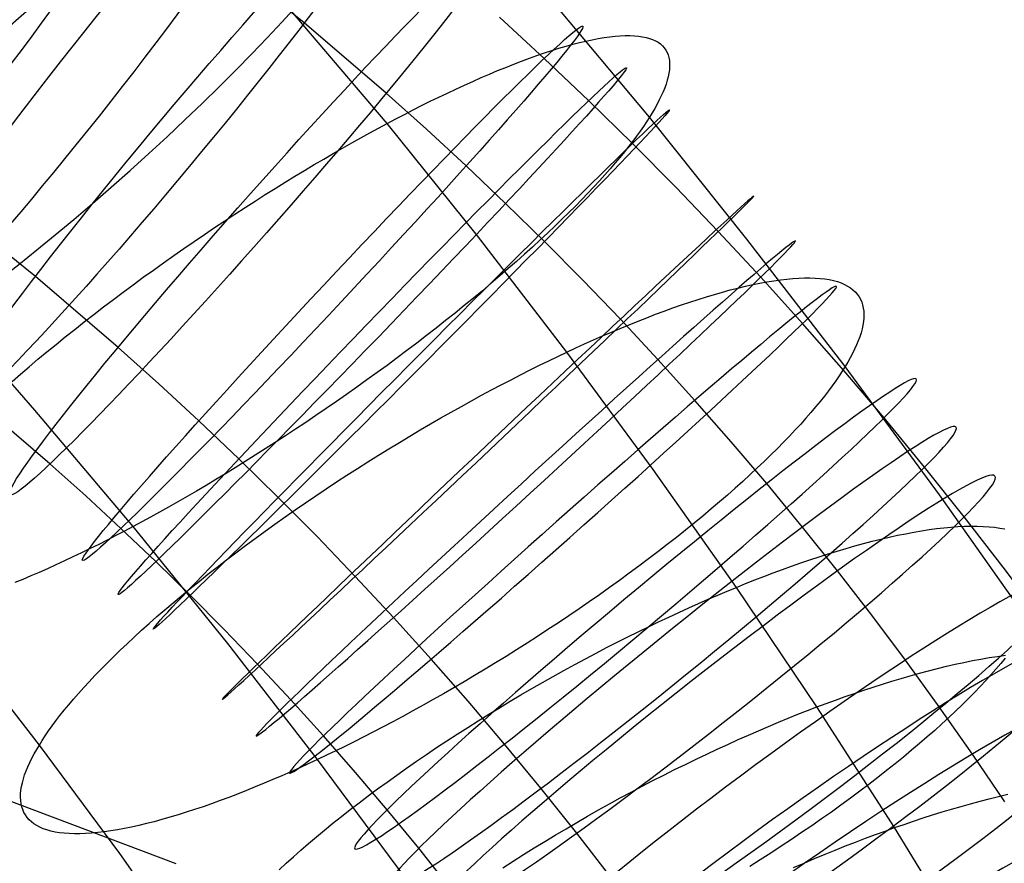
# Model space of a CAD drawing. Extents: x -1634 to -184, y -278 to 263.
# Tile 159 of 242: x -1199 to -1172, y 174 to 197. Entities that reach past the tile are written whole.
import ezdxf

# ---------------------------------------------------------------- set-up
doc = ezdxf.new("R2010")
doc.units = 0
doc.layers.add('PREDEFINITO', color=7, linetype='CONTINUOUS')

msp = doc.modelspace()

# ---------------------------------------------------------------- linework, layer by layer
at = {"layer": 'PREDEFINITO'}
for p, q in [((-1189.189, 194.465, 709.126), (-1194.733, 200.98, 710.984)), ((-1191.454, 197.213, 677.533), (-1193.749, 199.069, 677.3)), ((-1182.022, 194.635, 726.727), (-1184.709, 197.854, 727.659)), ((-1189.213, 195.291, 677.714), (-1191.454, 197.213, 677.533)), ((-1184.898, 196.241, 691.509), (-1186.118, 197.367, 691.446)), ((-1184.116, 196.627, 713.956), (-1183.934, 196.674, 714.244)), ((-1183.934, 196.674, 714.244), (-1183.758, 196.716, 714.536)), ((-1183.758, 196.716, 714.536), (-1183.586, 196.753, 714.834)), ((-1183.586, 196.753, 714.834), (-1183.421, 196.785, 715.136)), ((-1183.421, 196.785, 715.136), (-1183.261, 196.811, 715.442)), ((-1183.261, 196.811, 715.442), (-1183.107, 196.833, 715.753)), ((-1183.107, 196.833, 715.753), (-1182.96, 196.849, 716.067)), ((-1182.96, 196.849, 716.067), (-1182.819, 196.86, 716.385)), ((-1182.819, 196.86, 716.385), (-1182.684, 196.866, 716.706)), ((-1182.684, 196.866, 716.706), (-1182.556, 196.867, 717.029)), ((-1182.556, 196.867, 717.029), (-1182.435, 196.862, 717.355)), ((-1182.435, 196.862, 717.355), (-1182.321, 196.852, 717.683)), ((-1182.321, 196.852, 717.683), (-1182.214, 196.836, 718.013)), ((-1182.214, 196.836, 718.013), (-1182.114, 196.816, 718.345)), ((-1182.114, 196.816, 718.345), (-1182.021, 196.79, 718.677)), ((-1182.021, 196.79, 718.677), (-1181.936, 196.759, 719.01)), ((-1181.936, 196.759, 719.01), (-1181.857, 196.723, 719.344)), ((-1181.857, 196.723, 719.344), (-1181.786, 196.682, 719.678)), ((-1181.786, 196.682, 719.678), (-1181.723, 196.636, 720.012)), ((-1185.097, 196.321, 712.603), (-1184.892, 196.391, 712.862)), ((-1184.892, 196.391, 712.862), (-1184.692, 196.457, 713.127)), ((-1184.692, 196.457, 713.127), (-1184.495, 196.518, 713.397)), ((-1184.495, 196.518, 713.397), (-1184.303, 196.575, 713.674)), ((-1184.303, 196.575, 713.674), (-1184.116, 196.627, 713.956)), ((-1181.723, 196.636, 720.012), (-1181.666, 196.586, 720.345)), ((-1181.666, 196.586, 720.345), (-1181.617, 196.53, 720.677)), ((-1181.617, 196.53, 720.677), (-1181.575, 196.47, 721.008)), ((-1181.575, 196.47, 721.008), (-1181.54, 196.406, 721.338)), ((-1181.54, 196.406, 721.338), (-1181.513, 196.337, 721.666)), ((-1185.733, 196.085, 711.866), (-1185.518, 196.168, 712.105)), ((-1185.518, 196.168, 712.105), (-1185.305, 196.246, 712.351)), ((-1185.305, 196.246, 712.351), (-1185.097, 196.321, 712.603)), ((-1183.684, 195.087, 691.556), (-1184.898, 196.241, 691.509)), ((-1181.513, 196.337, 721.666), (-1181.492, 196.264, 721.992)), ((-1181.492, 196.264, 721.992), (-1181.478, 196.186, 722.315)), ((-1181.478, 196.186, 722.315), (-1181.472, 196.105, 722.636)), ((-1186.396, 195.814, 711.19), (-1186.173, 195.908, 711.408)), ((-1186.173, 195.908, 711.408), (-1185.951, 195.998, 711.634)), ((-1185.951, 195.998, 711.634), (-1185.733, 196.085, 711.866)), ((-1181.478, 195.931, 723.269), (-1181.491, 195.839, 723.58)), ((-1181.472, 196.02, 722.954), (-1181.478, 195.931, 723.269)), ((-1181.472, 196.105, 722.636), (-1181.472, 196.02, 722.954)), ((-1187.08, 195.512, 710.577), (-1186.851, 195.616, 710.774)), ((-1186.851, 195.616, 710.774), (-1186.623, 195.717, 710.978)), ((-1186.623, 195.717, 710.978), (-1186.396, 195.814, 711.19)), ((-1181.537, 195.645, 724.192), (-1181.569, 195.543, 724.492)), ((-1181.511, 195.743, 723.888), (-1181.537, 195.645, 724.192)), ((-1181.491, 195.839, 723.58), (-1181.511, 195.743, 723.888)), ((-1187.544, 195.296, 710.204), (-1187.312, 195.406, 710.387)), ((-1187.312, 195.406, 710.387), (-1187.08, 195.512, 710.577)), ((-1181.65, 195.33, 725.079), (-1181.699, 195.22, 725.366)), ((-1181.606, 195.438, 724.787), (-1181.65, 195.33, 725.079)), ((-1181.569, 195.543, 724.492), (-1181.606, 195.438, 724.787)), ((-1188.114, 194.307, 677.784), (-1189.213, 195.291, 677.714)), ((-1188.248, 194.953, 709.699), (-1188.013, 195.07, 709.86)), ((-1188.013, 195.07, 709.86), (-1187.778, 195.184, 710.029)), ((-1187.778, 195.184, 710.029), (-1187.544, 195.296, 710.204)), ((-1182.487, 193.914, 691.586), (-1183.684, 195.087, 691.556)), ((-1181.754, 195.107, 725.648), (-1181.813, 194.992, 725.925)), ((-1181.699, 195.22, 725.366), (-1181.754, 195.107, 725.648)), ((-1188.719, 194.712, 709.398), (-1188.483, 194.833, 709.545)), ((-1188.483, 194.833, 709.545), (-1188.248, 194.953, 709.699)), ((-1181.878, 194.875, 726.198), (-1181.948, 194.756, 726.465)), ((-1181.813, 194.992, 725.925), (-1181.878, 194.875, 726.198)), ((-1189.189, 194.465, 709.126), (-1188.954, 194.589, 709.259)), ((-1188.954, 194.589, 709.259), (-1188.719, 194.712, 709.398)), ((-1182.102, 194.512, 726.986), (-1182.188, 194.384, 727.245)), ((-1182.022, 194.635, 726.727), (-1182.102, 194.512, 726.986)), ((-1181.948, 194.756, 726.465), (-1182.022, 194.635, 726.727)), ((-1179.36, 191.308, 725.721), (-1182.022, 194.635, 726.727)), ((-1189.667, 194.206, 708.876), (-1189.426, 194.337, 708.999)), ((-1189.426, 194.337, 708.999), (-1189.189, 194.465, 709.126)), ((-1186.725, 191.392, 708.196), (-1189.189, 194.465, 709.126)), ((-1187.029, 193.306, 677.84), (-1188.114, 194.307, 677.784)), ((-1182.279, 194.253, 727.503), (-1182.377, 194.118, 727.759)), ((-1182.188, 194.384, 727.245), (-1182.279, 194.253, 727.503)), ((-1190.159, 193.932, 708.647), (-1189.911, 194.071, 708.759)), ((-1189.911, 194.071, 708.759), (-1189.667, 194.206, 708.876)), ((-1182.481, 193.979, 728.014), (-1182.592, 193.836, 728.267)), ((-1182.377, 194.118, 727.759), (-1182.481, 193.979, 728.014)), ((-1190.665, 193.644, 708.44), (-1190.41, 193.79, 708.541)), ((-1190.41, 193.79, 708.541), (-1190.159, 193.932, 708.647)), ((-1182.592, 193.836, 728.267), (-1182.708, 193.689, 728.518)), ((-1181.307, 192.723, 691.6), (-1182.487, 193.914, 691.586)), ((-1191.183, 193.34, 708.257), (-1190.922, 193.494, 708.345)), ((-1190.922, 193.494, 708.345), (-1190.665, 193.644, 708.44)), ((-1182.831, 193.539, 728.767), (-1182.961, 193.385, 729.013)), ((-1182.708, 193.689, 728.518), (-1182.831, 193.539, 728.767)), ((-1191.712, 193.022, 708.099), (-1191.446, 193.183, 708.175)), ((-1191.446, 193.183, 708.175), (-1191.183, 193.34, 708.257)), ((-1185.952, 192.281, 677.881), (-1187.029, 193.306, 677.84)), ((-1183.097, 193.227, 729.257), (-1183.239, 193.066, 729.497)), ((-1182.961, 193.385, 729.013), (-1183.097, 193.227, 729.257)), ((-1191.98, 192.858, 708.03), (-1191.712, 193.022, 708.099)), ((-1183.388, 192.901, 729.734), (-1183.543, 192.733, 729.967)), ((-1183.239, 193.066, 729.497), (-1183.388, 192.901, 729.734)), ((-1192.522, 192.52, 707.914), (-1192.25, 192.69, 707.969)), ((-1192.25, 192.69, 707.969), (-1191.98, 192.858, 708.03)), ((-1183.543, 192.733, 729.967), (-1183.704, 192.562, 730.196)), ((-1180.143, 191.512, 691.596), (-1181.307, 192.723, 691.6)), ((-1192.796, 192.346, 707.867), (-1192.522, 192.52, 707.914)), ((-1183.872, 192.388, 730.421), (-1184.047, 192.21, 730.641)), ((-1183.704, 192.562, 730.196), (-1183.872, 192.388, 730.421)), ((-1198.801, 190.284, 694.797), (-1201.109, 192.151, 694.562)), ((-1193.348, 191.989, 707.796), (-1193.072, 192.169, 707.828)), ((-1193.072, 192.169, 707.828), (-1192.796, 192.346, 707.867)), ((-1184.891, 191.242, 677.908), (-1185.952, 192.281, 677.881)), ((-1184.047, 192.21, 730.641), (-1184.227, 192.03, 730.856)), ((-1193.626, 191.806, 707.772), (-1193.348, 191.989, 707.796)), ((-1184.413, 191.847, 731.066), (-1184.606, 191.661, 731.27)), ((-1184.227, 192.03, 730.856), (-1184.413, 191.847, 731.066)), ((-1194.183, 191.433, 707.749), (-1193.904, 191.621, 707.757)), ((-1193.904, 191.621, 707.757), (-1193.626, 191.806, 707.772)), ((-1184.606, 191.661, 731.27), (-1184.804, 191.473, 731.469)), ((-1194.462, 191.243, 707.75), (-1194.183, 191.433, 707.749)), ((-1184.281, 188.217, 707.185), (-1186.725, 191.392, 708.196)), ((-1185.009, 191.282, 731.662), (-1185.219, 191.089, 731.848)), ((-1184.804, 191.473, 731.469), (-1185.009, 191.282, 731.662)), ((-1178.981, 190.265, 691.575), (-1180.143, 191.512, 691.596)), ((-1176.679, 187.821, 724.63), (-1179.36, 191.308, 725.721)), ((-1195.02, 190.856, 707.777), (-1194.742, 191.05, 707.759)), ((-1194.742, 191.05, 707.759), (-1194.462, 191.243, 707.75)), ((-1185.219, 191.089, 731.848), (-1185.434, 190.894, 732.029)), ((-1183.846, 190.187, 677.92), (-1184.891, 191.242, 677.908)), ((-1195.298, 190.659, 707.803), (-1195.02, 190.856, 707.777)), ((-1185.434, 190.894, 732.029), (-1185.655, 190.697, 732.202)), ((-1195.576, 190.461, 707.838), (-1195.298, 190.659, 707.803)), ((-1185.881, 190.499, 732.368), (-1186.112, 190.299, 732.527)), ((-1185.655, 190.697, 732.202), (-1185.881, 190.499, 732.368)), ((-1196.541, 188.346, 694.979), (-1198.801, 190.284, 694.797)), ((-1196.126, 190.061, 707.934), (-1195.852, 190.262, 707.881)), ((-1195.852, 190.262, 707.881), (-1195.576, 190.461, 707.838)), ((-1186.112, 190.299, 732.527), (-1186.348, 190.098, 732.679)), ((-1177.838, 189.001, 691.536), (-1178.981, 190.265, 691.575)), ((-1178.447, 190.194, 712.795), (-1178.273, 190.215, 713.094)), ((-1178.273, 190.215, 713.094), (-1178.105, 190.23, 713.397)), ((-1178.105, 190.23, 713.397), (-1177.943, 190.241, 713.705)), ((-1177.943, 190.241, 713.705), (-1177.787, 190.246, 714.016)), ((-1177.787, 190.246, 714.016), (-1177.638, 190.247, 714.331)), ((-1177.638, 190.247, 714.331), (-1177.495, 190.242, 714.648)), ((-1177.495, 190.242, 714.648), (-1177.359, 190.232, 714.969)), ((-1177.359, 190.232, 714.969), (-1177.23, 190.217, 715.292)), ((-1177.23, 190.217, 715.292), (-1177.109, 190.198, 715.618)), ((-1177.109, 190.198, 715.618), (-1176.994, 190.173, 715.945)), ((-1196.399, 189.859, 707.994), (-1196.126, 190.061, 707.934)), ((-1186.348, 190.098, 732.679), (-1186.588, 189.896, 732.823)), ((-1182.817, 189.117, 677.917), (-1183.846, 190.187, 677.92)), ((-1179.816, 189.916, 710.848), (-1179.606, 189.969, 711.109)), ((-1179.606, 189.969, 711.109), (-1179.4, 190.019, 711.376)), ((-1179.4, 190.019, 711.376), (-1179.2, 190.063, 711.649)), ((-1179.2, 190.063, 711.649), (-1179.004, 190.103, 711.928)), ((-1179.004, 190.103, 711.928), (-1178.813, 190.138, 712.212)), ((-1178.813, 190.138, 712.212), (-1178.627, 190.169, 712.501)), ((-1178.627, 190.169, 712.501), (-1178.447, 190.194, 712.795)), ((-1176.994, 190.173, 715.945), (-1176.887, 190.143, 716.274)), ((-1176.887, 190.143, 716.274), (-1176.787, 190.108, 716.605)), ((-1176.787, 190.108, 716.605), (-1176.695, 190.068, 716.936)), ((-1176.695, 190.068, 716.936), (-1176.61, 190.024, 717.267)), ((-1176.61, 190.024, 717.267), (-1176.532, 189.974, 717.599)), ((-1176.532, 189.974, 717.599), (-1176.462, 189.921, 717.931)), ((-1196.67, 189.656, 708.064), (-1196.399, 189.859, 707.994)), ((-1186.833, 189.693, 732.959), (-1187.082, 189.489, 733.088)), ((-1186.588, 189.896, 732.823), (-1186.833, 189.693, 732.959)), ((-1180.693, 189.659, 709.868), (-1180.468, 189.729, 710.103)), ((-1180.468, 189.729, 710.103), (-1180.247, 189.795, 710.345)), ((-1180.247, 189.795, 710.345), (-1180.029, 189.858, 710.593)), ((-1180.029, 189.858, 710.593), (-1179.816, 189.916, 710.848)), ((-1176.462, 189.921, 717.931), (-1176.4, 189.862, 718.262)), ((-1176.4, 189.862, 718.262), (-1176.344, 189.8, 718.593)), ((-1176.344, 189.8, 718.593), (-1176.297, 189.732, 718.922)), ((-1176.297, 189.732, 718.922), (-1176.257, 189.661, 719.25)), ((-1176.257, 189.661, 719.25), (-1176.224, 189.586, 719.577)), ((-1197.204, 189.248, 708.229), (-1196.938, 189.452, 708.142)), ((-1196.938, 189.452, 708.142), (-1196.67, 189.656, 708.064)), ((-1187.082, 189.489, 733.088), (-1187.335, 189.284, 733.208)), ((-1181.619, 189.339, 708.995), (-1181.384, 189.425, 709.203)), ((-1181.384, 189.425, 709.203), (-1181.151, 189.506, 709.417)), ((-1181.151, 189.506, 709.417), (-1180.92, 189.584, 709.639)), ((-1180.92, 189.584, 709.639), (-1180.693, 189.659, 709.868)), ((-1176.224, 189.586, 719.577), (-1176.198, 189.507, 719.901)), ((-1176.198, 189.507, 719.901), (-1176.18, 189.423, 720.224)), ((-1176.18, 189.423, 720.224), (-1176.168, 189.337, 720.543)), ((-1197.467, 189.043, 708.324), (-1197.204, 189.248, 708.229)), ((-1187.335, 189.284, 733.208), (-1187.592, 189.08, 733.32)), ((-1182.335, 189.065, 708.416), (-1182.095, 189.159, 708.602)), ((-1182.095, 189.159, 708.602), (-1181.856, 189.251, 708.795)), ((-1181.856, 189.251, 708.795), (-1181.619, 189.339, 708.995)), ((-1176.167, 189.153, 721.174), (-1176.176, 189.056, 721.485)), ((-1176.168, 189.337, 720.543), (-1176.164, 189.246, 720.86)), ((-1176.164, 189.246, 720.86), (-1176.167, 189.153, 721.174)), ((-1197.727, 188.838, 708.428), (-1197.467, 189.043, 708.324)), ((-1187.851, 188.875, 733.424), (-1188.114, 188.67, 733.519)), ((-1187.592, 189.08, 733.32), (-1187.851, 188.875, 733.424)), ((-1183.062, 188.764, 707.901), (-1182.819, 188.867, 708.065)), ((-1182.819, 188.867, 708.065), (-1182.576, 188.967, 708.237)), ((-1181.791, 188.016, 677.898), (-1182.817, 189.117, 677.917)), ((-1182.576, 188.967, 708.237), (-1182.335, 189.065, 708.416)), ((-1176.716, 187.72, 691.478), (-1177.838, 189.001, 691.536)), ((-1176.214, 188.853, 722.095), (-1176.243, 188.747, 722.395)), ((-1176.192, 188.956, 721.792), (-1176.214, 188.853, 722.095)), ((-1176.176, 189.056, 721.485), (-1176.192, 188.956, 721.792)), ((-1198.236, 188.429, 708.66), (-1197.984, 188.634, 708.54)), ((-1197.984, 188.634, 708.54), (-1197.727, 188.838, 708.428)), ((-1188.114, 188.67, 733.519), (-1188.38, 188.466, 733.606)), ((-1183.55, 188.552, 707.593), (-1183.306, 188.659, 707.743)), ((-1183.306, 188.659, 707.743), (-1183.062, 188.764, 707.901)), ((-1176.278, 188.639, 722.69), (-1176.318, 188.528, 722.981)), ((-1176.243, 188.747, 722.395), (-1176.278, 188.639, 722.69)), ((-1198.485, 188.226, 708.789), (-1198.236, 188.429, 708.66)), ((-1195.431, 187.352, 695.049), (-1196.541, 188.346, 694.979)), ((-1188.38, 188.466, 733.606), (-1188.649, 188.262, 733.684)), ((-1184.281, 188.217, 707.185), (-1184.037, 188.331, 707.314)), ((-1184.037, 188.331, 707.314), (-1183.794, 188.442, 707.45)), ((-1183.794, 188.442, 707.45), (-1183.55, 188.552, 707.593)), ((-1176.365, 188.415, 723.268), (-1176.417, 188.3, 723.55)), ((-1176.318, 188.528, 722.981), (-1176.365, 188.415, 723.268)), ((-1198.73, 188.022, 708.925), (-1198.485, 188.226, 708.789)), ((-1188.92, 188.06, 733.754), (-1189.192, 187.857, 733.814)), ((-1188.649, 188.262, 733.684), (-1188.92, 188.06, 733.754)), ((-1184.775, 187.981, 706.944), (-1184.526, 188.101, 707.062)), ((-1184.526, 188.101, 707.062), (-1184.281, 188.217, 707.185)), ((-1181.921, 185.015, 706.12), (-1184.281, 188.217, 707.185)), ((-1176.538, 188.064, 724.1), (-1176.606, 187.943, 724.368)), ((-1176.475, 188.183, 723.827), (-1176.538, 188.064, 724.1)), ((-1176.417, 188.3, 723.55), (-1176.475, 188.183, 723.827)), ((-1198.814, 186.636, 733.52), (-1200.049, 188.044, 733.889)), ((-1199.207, 187.619, 709.221), (-1198.971, 187.82, 709.069)), ((-1198.971, 187.82, 709.069), (-1198.73, 188.022, 708.925)), ((-1189.192, 187.857, 733.814), (-1189.467, 187.657, 733.867)), ((-1185.284, 187.73, 706.722), (-1185.028, 187.858, 706.83)), ((-1185.028, 187.858, 706.83), (-1184.775, 187.981, 706.944)), ((-1180.782, 186.9, 677.864), (-1181.791, 188.016, 677.898)), ((-1176.679, 187.821, 724.63), (-1176.757, 187.696, 724.89)), ((-1176.606, 187.943, 724.368), (-1176.679, 187.821, 724.63)), ((-1174.102, 184.323, 723.485), (-1176.679, 187.821, 724.63)), ((-1199.438, 187.419, 709.38), (-1199.207, 187.619, 709.221)), ((-1189.467, 187.657, 733.867), (-1189.743, 187.457, 733.91)), ((-1185.806, 187.464, 706.523), (-1185.543, 187.599, 706.62)), ((-1185.543, 187.599, 706.62), (-1185.284, 187.73, 706.722)), ((-1176.841, 187.568, 725.149), (-1176.932, 187.436, 725.407)), ((-1176.757, 187.696, 724.89), (-1176.841, 187.568, 725.149)), ((-1175.614, 186.423, 691.403), (-1176.716, 187.72, 691.478)), ((-1194.333, 186.339, 695.106), (-1195.431, 187.352, 695.049)), ((-1190.02, 187.259, 733.945), (-1190.298, 187.063, 733.971)), ((-1189.743, 187.457, 733.91), (-1190.02, 187.259, 733.945)), ((-1186.341, 187.184, 706.348), (-1186.072, 187.326, 706.432)), ((-1186.072, 187.326, 706.432), (-1185.806, 187.464, 706.523)), ((-1177.029, 187.3, 725.664), (-1177.132, 187.161, 725.92)), ((-1176.932, 187.436, 725.407), (-1177.029, 187.3, 725.664)), ((-1190.298, 187.063, 733.971), (-1190.577, 186.868, 733.989)), ((-1186.886, 186.889, 706.198), (-1186.612, 187.038, 706.27)), ((-1186.612, 187.038, 706.27), (-1186.341, 187.184, 706.348)), ((-1177.242, 187.018, 726.174), (-1177.359, 186.872, 726.426)), ((-1177.132, 187.161, 725.92), (-1177.242, 187.018, 726.174)), ((-1198.402, 185.166, 681.325), (-1200.395, 186.874, 681.164)), ((-1190.577, 186.868, 733.989), (-1190.856, 186.676, 733.998)), ((-1187.441, 186.58, 706.076), (-1187.163, 186.736, 706.133)), ((-1187.163, 186.736, 706.133), (-1186.886, 186.889, 706.198)), ((-1179.791, 185.77, 677.813), (-1180.782, 186.9, 677.864)), ((-1177.482, 186.722, 726.675), (-1177.611, 186.569, 726.923)), ((-1177.359, 186.872, 726.426), (-1177.482, 186.722, 726.675)), ((-1196.129, 183.453, 732.622), (-1198.814, 186.636, 733.52)), ((-1191.135, 186.485, 733.999), (-1191.414, 186.297, 733.991)), ((-1190.856, 186.676, 733.998), (-1191.135, 186.485, 733.999)), ((-1187.721, 186.421, 706.025), (-1187.441, 186.58, 706.076)), ((-1177.611, 186.569, 726.923), (-1177.748, 186.413, 727.167)), ((-1193.242, 185.302, 695.148), (-1194.333, 186.339, 695.106)), ((-1191.414, 186.297, 733.991), (-1191.693, 186.112, 733.976)), ((-1188.287, 186.093, 705.947), (-1188.004, 186.258, 705.982)), ((-1188.004, 186.258, 705.982), (-1187.721, 186.421, 706.025)), ((-1177.891, 186.253, 727.409), (-1178.04, 186.091, 727.647)), ((-1177.748, 186.413, 727.167), (-1177.891, 186.253, 727.409)), ((-1174.507, 185.078, 691.307), (-1175.614, 186.423, 691.403)), ((-1191.97, 185.929, 733.952), (-1192.247, 185.749, 733.92)), ((-1191.693, 186.112, 733.976), (-1191.97, 185.929, 733.952)), ((-1188.857, 185.753, 705.9), (-1188.572, 185.924, 705.92)), ((-1188.572, 185.924, 705.92), (-1188.287, 186.093, 705.947)), ((-1178.196, 185.925, 727.882), (-1178.359, 185.756, 728.112)), ((-1178.04, 186.091, 727.647), (-1178.196, 185.925, 727.882)), ((-1192.247, 185.749, 733.92), (-1192.522, 185.572, 733.881)), ((-1189.143, 185.578, 705.888), (-1188.857, 185.753, 705.9)), ((-1178.819, 184.625, 677.747), (-1179.791, 185.77, 677.813)), ((-1178.359, 185.756, 728.112), (-1178.529, 185.584, 728.339)), ((-1192.796, 185.399, 733.834), (-1193.069, 185.228, 733.779)), ((-1192.522, 185.572, 733.881), (-1192.796, 185.399, 733.834)), ((-1189.717, 185.222, 705.889), (-1189.43, 185.401, 705.885)), ((-1189.43, 185.401, 705.885), (-1189.143, 185.578, 705.888)), ((-1178.705, 185.41, 728.561), (-1178.887, 185.233, 728.778)), ((-1178.529, 185.584, 728.339), (-1178.705, 185.41, 728.561)), ((-1197.426, 184.292, 681.387), (-1198.402, 185.166, 681.325)), ((-1193.069, 185.228, 733.779), (-1193.339, 185.06, 733.718)), ((-1192.166, 184.248, 695.175), (-1193.242, 185.302, 695.148)), ((-1190.003, 185.04, 705.903), (-1189.717, 185.222, 705.889)), ((-1178.887, 185.233, 728.778), (-1179.076, 185.054, 728.99)), ((-1193.607, 184.896, 733.649), (-1193.873, 184.735, 733.573)), ((-1193.339, 185.06, 733.718), (-1193.607, 184.896, 733.649)), ((-1190.575, 184.67, 705.954), (-1190.289, 184.856, 705.924)), ((-1190.289, 184.856, 705.924), (-1190.003, 185.04, 705.903)), ((-1179.649, 181.792, 705.002), (-1181.921, 185.015, 706.12)), ((-1179.271, 184.872, 729.197), (-1179.472, 184.688, 729.398)), ((-1179.076, 185.054, 728.99), (-1179.271, 184.872, 729.197)), ((-1173.422, 183.719, 691.192), (-1174.507, 185.078, 691.307)), ((-1194.136, 184.578, 733.491), (-1194.396, 184.424, 733.403)), ((-1193.873, 184.735, 733.573), (-1194.136, 184.578, 733.491)), ((-1190.859, 184.482, 705.993), (-1190.575, 184.67, 705.954)), ((-1179.472, 184.688, 729.398), (-1179.679, 184.502, 729.593)), ((-1177.842, 183.439, 677.662), (-1178.819, 184.625, 677.747)), ((-1196.464, 183.404, 681.436), (-1197.426, 184.292, 681.387)), ((-1194.396, 184.424, 733.403), (-1194.654, 184.274, 733.308)), ((-1191.423, 184.101, 706.097), (-1191.142, 184.292, 706.041)), ((-1191.142, 184.292, 706.041), (-1190.859, 184.482, 705.993)), ((-1179.892, 184.314, 729.782), (-1180.111, 184.125, 729.964)), ((-1179.679, 184.502, 729.593), (-1179.892, 184.314, 729.782)), ((-1171.629, 180.812, 722.286), (-1174.102, 184.323, 723.485)), ((-1194.908, 184.128, 733.207), (-1195.16, 183.986, 733.101)), ((-1194.654, 184.274, 733.308), (-1194.908, 184.128, 733.207)), ((-1191.105, 183.177, 695.187), (-1192.166, 184.248, 695.175)), ((-1191.703, 183.909, 706.161), (-1191.423, 184.101, 706.097)), ((-1180.111, 184.125, 729.964), (-1180.336, 183.934, 730.14)), ((-1195.407, 183.847, 732.989), (-1195.652, 183.712, 732.872)), ((-1195.16, 183.986, 733.101), (-1195.407, 183.847, 732.989)), ((-1191.98, 183.715, 706.234), (-1191.703, 183.909, 706.161)), ((-1180.566, 183.741, 730.309), (-1180.801, 183.548, 730.471)), ((-1180.336, 183.934, 730.14), (-1180.566, 183.741, 730.309)), ((-1195.892, 183.581, 732.749), (-1196.129, 183.453, 732.622)), ((-1195.652, 183.712, 732.872), (-1195.892, 183.581, 732.749)), ((-1192.527, 183.325, 706.406), (-1192.255, 183.521, 706.316)), ((-1192.255, 183.521, 706.316), (-1191.98, 183.715, 706.234)), ((-1180.801, 183.548, 730.471), (-1181.041, 183.353, 730.626)), ((-1172.361, 182.346, 691.058), (-1173.422, 183.719, 691.192)), ((-1196.6, 183.206, 732.35), (-1196.836, 183.085, 732.203)), ((-1196.365, 183.329, 732.489), (-1196.6, 183.206, 732.35)), ((-1195.509, 182.496, 681.473), (-1196.464, 183.404, 681.436)), ((-1196.129, 183.453, 732.622), (-1196.365, 183.329, 732.489)), ((-1193.546, 180.261, 731.682), (-1196.129, 183.453, 732.622)), ((-1192.796, 183.129, 706.505), (-1192.527, 183.325, 706.406)), ((-1181.041, 183.353, 730.626), (-1181.286, 183.158, 730.773)), ((-1176.886, 182.24, 677.561), (-1177.842, 183.439, 677.662)), ((-1175.471, 183.163, 708.092), (-1175.245, 183.213, 708.336)), ((-1175.245, 183.213, 708.336), (-1175.022, 183.258, 708.587)), ((-1175.022, 183.258, 708.587), (-1174.804, 183.3, 708.845)), ((-1174.804, 183.3, 708.845), (-1174.59, 183.337, 709.108)), ((-1174.59, 183.337, 709.108), (-1174.38, 183.369, 709.377)), ((-1174.38, 183.369, 709.377), (-1174.176, 183.397, 709.652)), ((-1174.176, 183.397, 709.652), (-1173.976, 183.42, 709.932)), ((-1173.976, 183.42, 709.932), (-1173.782, 183.438, 710.218)), ((-1173.782, 183.438, 710.218), (-1173.594, 183.452, 710.509)), ((-1173.594, 183.452, 710.509), (-1173.411, 183.461, 710.804)), ((-1173.411, 183.461, 710.804), (-1173.235, 183.465, 711.104)), ((-1173.235, 183.465, 711.104), (-1173.065, 183.464, 711.408)), ((-1173.065, 183.464, 711.408), (-1172.901, 183.458, 711.716)), ((-1172.901, 183.458, 711.716), (-1172.744, 183.448, 712.028)), ((-1172.744, 183.448, 712.028), (-1172.594, 183.432, 712.342)), ((-1172.594, 183.432, 712.342), (-1172.45, 183.412, 712.66)), ((-1172.45, 183.412, 712.66), (-1172.314, 183.387, 712.981)), ((-1197.071, 182.966, 732.049), (-1197.306, 182.849, 731.888)), ((-1196.836, 183.085, 732.203), (-1197.071, 182.966, 732.049)), ((-1193.061, 182.933, 706.612), (-1192.796, 183.129, 706.505)), ((-1190.06, 182.089, 695.184), (-1191.105, 183.177, 695.187)), ((-1181.536, 182.962, 730.912), (-1181.79, 182.766, 731.044)), ((-1181.286, 183.158, 730.773), (-1181.536, 182.962, 730.912)), ((-1176.41, 182.924, 707.181), (-1176.171, 182.989, 707.398)), ((-1176.171, 182.989, 707.398), (-1175.935, 183.051, 707.623)), ((-1175.935, 183.051, 707.623), (-1175.701, 183.109, 707.854)), ((-1175.701, 183.109, 707.854), (-1175.471, 183.163, 708.092)), ((-1197.541, 182.734, 731.719), (-1197.774, 182.622, 731.544)), ((-1197.306, 182.849, 731.888), (-1197.541, 182.734, 731.719)), ((-1193.581, 182.54, 706.851), (-1193.323, 182.736, 706.728)), ((-1193.323, 182.736, 706.728), (-1193.061, 182.933, 706.612)), ((-1181.79, 182.766, 731.044), (-1182.048, 182.569, 731.168)), ((-1177.389, 182.627, 706.382), (-1177.141, 182.706, 706.571)), ((-1177.141, 182.706, 706.571), (-1176.896, 182.782, 706.767)), ((-1176.896, 182.782, 706.767), (-1176.652, 182.855, 706.97)), ((-1176.652, 182.855, 706.97), (-1176.41, 182.924, 707.181)), ((-1198.238, 182.406, 731.171), (-1198.468, 182.302, 730.974)), ((-1198.007, 182.512, 731.361), (-1198.238, 182.406, 731.171)), ((-1197.774, 182.622, 731.544), (-1198.007, 182.512, 731.361)), ((-1194.57, 181.576, 681.497), (-1195.509, 182.496, 681.473)), ((-1193.835, 182.344, 706.983), (-1193.581, 182.54, 706.851)), ((-1182.048, 182.569, 731.168), (-1182.31, 182.373, 731.283)), ((-1178.138, 182.371, 705.858), (-1177.887, 182.459, 706.025)), ((-1177.887, 182.459, 706.025), (-1177.637, 182.544, 706.2)), ((-1177.637, 182.544, 706.2), (-1177.389, 182.627, 706.382)), ((-1198.696, 182.201, 730.77), (-1198.922, 182.104, 730.558)), ((-1198.468, 182.302, 730.974), (-1198.696, 182.201, 730.77)), ((-1194.33, 181.952, 707.27), (-1194.085, 182.148, 707.122)), ((-1194.085, 182.148, 707.122), (-1193.835, 182.344, 706.983)), ((-1182.576, 182.176, 731.39), (-1182.844, 181.98, 731.489)), ((-1182.31, 182.373, 731.283), (-1182.576, 182.176, 731.39)), ((-1178.894, 182.091, 705.398), (-1178.642, 182.187, 705.544)), ((-1178.642, 182.187, 705.544), (-1178.39, 182.28, 705.697)), ((-1178.39, 182.28, 705.697), (-1178.138, 182.371, 705.858)), ((-1175.949, 181.028, 677.442), (-1176.886, 182.24, 677.561)), ((-1171.322, 180.959, 690.906), (-1172.361, 182.346, 691.058)), ((-1199.146, 182.01, 730.34), (-1199.367, 181.92, 730.114)), ((-1198.922, 182.104, 730.558), (-1199.146, 182.01, 730.34)), ((-1194.57, 181.758, 707.424), (-1194.33, 181.952, 707.27)), ((-1189.015, 180.969, 695.165), (-1190.06, 182.089, 695.184)), ((-1182.844, 181.98, 731.489), (-1183.116, 181.785, 731.579)), ((-1179.649, 181.792, 705.002), (-1179.398, 181.893, 705.127)), ((-1179.398, 181.893, 705.127), (-1179.146, 181.993, 705.259)), ((-1179.146, 181.993, 705.259), (-1178.894, 182.091, 705.398)), ((-1194.805, 181.564, 707.586), (-1194.57, 181.758, 707.424)), ((-1183.391, 181.59, 731.661), (-1183.668, 181.397, 731.734)), ((-1183.116, 181.785, 731.579), (-1183.391, 181.59, 731.661)), ((-1180.159, 181.578, 704.769), (-1179.902, 181.687, 704.883)), ((-1179.902, 181.687, 704.883), (-1179.649, 181.792, 705.002)), ((-1177.447, 178.524, 703.824), (-1179.649, 181.792, 705.002)), ((-1195.26, 181.181, 707.931), (-1195.035, 181.372, 707.755)), ((-1195.035, 181.372, 707.755), (-1194.805, 181.564, 707.586)), ((-1193.644, 180.642, 681.508), (-1194.57, 181.576, 681.497)), ((-1183.668, 181.397, 731.734), (-1183.948, 181.204, 731.799)), ((-1180.951, 181.231, 704.458), (-1180.684, 181.351, 704.556)), ((-1180.684, 181.351, 704.556), (-1180.42, 181.466, 704.66)), ((-1180.42, 181.466, 704.66), (-1180.159, 181.578, 704.769)), ((-1195.479, 180.991, 708.114), (-1195.26, 181.181, 707.931)), ((-1183.948, 181.204, 731.799), (-1184.229, 181.013, 731.855)), ((-1181.496, 180.981, 704.279), (-1181.222, 181.108, 704.365)), ((-1181.222, 181.108, 704.365), (-1180.951, 181.231, 704.458)), ((-1195.899, 180.618, 708.498), (-1195.692, 180.803, 708.303)), ((-1195.692, 180.803, 708.303), (-1195.479, 180.991, 708.114)), ((-1187.988, 179.832, 695.13), (-1189.015, 180.969, 695.165)), ((-1184.512, 180.824, 731.902), (-1184.796, 180.636, 731.941)), ((-1184.229, 181.013, 731.855), (-1184.512, 180.824, 731.902)), ((-1182.052, 180.717, 704.125), (-1181.773, 180.851, 704.199)), ((-1181.773, 180.851, 704.199), (-1181.496, 180.981, 704.279)), ((-1175.031, 179.803, 677.308), (-1175.949, 181.028, 677.442)), ((-1196.1, 180.434, 708.699), (-1195.899, 180.618, 708.498)), ((-1192.734, 179.694, 681.505), (-1193.644, 180.642, 681.508)), ((-1184.796, 180.636, 731.941), (-1185.082, 180.45, 731.971)), ((-1182.618, 180.438, 703.997), (-1182.334, 180.579, 704.058)), ((-1182.334, 180.579, 704.058), (-1182.052, 180.717, 704.125)), ((-1198.693, 177.484, 713.265), (-1200.912, 180.345, 714.157)), ((-1196.484, 180.072, 709.118), (-1196.296, 180.252, 708.906)), ((-1196.296, 180.252, 708.906), (-1196.1, 180.434, 708.699)), ((-1191.09, 177.088, 730.71), (-1193.546, 180.261, 731.682)), ((-1185.368, 180.266, 731.993), (-1185.654, 180.084, 732.006)), ((-1185.082, 180.45, 731.971), (-1185.368, 180.266, 731.993)), ((-1183.193, 180.146, 703.898), (-1182.905, 180.294, 703.944)), ((-1182.905, 180.294, 703.944), (-1182.618, 180.438, 703.997)), ((-1196.667, 179.896, 709.335), (-1196.484, 180.072, 709.118)), ((-1185.654, 180.084, 732.006), (-1185.941, 179.904, 732.011)), ((-1183.774, 179.84, 703.829), (-1183.483, 179.995, 703.86)), ((-1183.483, 179.995, 703.86), (-1183.193, 180.146, 703.898)), ((-1197.012, 179.55, 709.783), (-1196.843, 179.721, 709.557)), ((-1196.843, 179.721, 709.557), (-1196.667, 179.896, 709.335)), ((-1186.978, 178.68, 695.078), (-1187.988, 179.832, 695.13)), ((-1186.228, 179.727, 732.007), (-1186.514, 179.553, 731.996)), ((-1185.941, 179.904, 732.011), (-1186.228, 179.727, 732.007)), ((-1184.066, 179.683, 703.806), (-1183.774, 179.84, 703.829)), ((-1174.105, 178.525, 677.152), (-1175.031, 179.803, 677.308)), ((-1173.67, 179.69, 706.411), (-1173.432, 179.741, 706.641)), ((-1173.432, 179.741, 706.641), (-1173.198, 179.789, 706.876)), ((-1173.198, 179.789, 706.876), (-1172.967, 179.832, 707.119)), ((-1172.967, 179.832, 707.119), (-1172.74, 179.872, 707.368)), ((-1172.74, 179.872, 707.368), (-1172.517, 179.906, 707.623)), ((-1172.427, 179.709, 724.338), (-1172.557, 179.557, 724.587)), ((-1172.517, 179.906, 707.623), (-1172.299, 179.937, 707.884)), ((-1172.304, 179.858, 724.087), (-1172.427, 179.709, 724.338)), ((-1197.175, 179.381, 710.014), (-1197.012, 179.55, 709.783)), ((-1191.825, 178.719, 681.489), (-1192.734, 179.694, 681.505)), ((-1186.514, 179.553, 731.996), (-1186.8, 179.381, 731.976)), ((-1184.653, 179.359, 703.783), (-1184.359, 179.523, 703.79)), ((-1184.359, 179.523, 703.79), (-1184.066, 179.683, 703.806)), ((-1174.898, 179.377, 705.37), (-1174.648, 179.447, 705.564)), ((-1174.648, 179.447, 705.564), (-1174.4, 179.513, 705.766)), ((-1174.4, 179.513, 705.766), (-1174.154, 179.576, 705.974)), ((-1174.154, 179.576, 705.974), (-1173.91, 179.635, 706.189)), ((-1173.91, 179.635, 706.189), (-1173.67, 179.69, 706.411)), ((-1172.557, 179.557, 724.587), (-1172.693, 179.402, 724.833)), ((-1197.481, 179.052, 710.486), (-1197.331, 179.215, 710.248)), ((-1197.331, 179.215, 710.248), (-1197.175, 179.381, 710.014)), ((-1187.084, 179.213, 731.948), (-1187.368, 179.047, 731.913)), ((-1186.8, 179.381, 731.976), (-1187.084, 179.213, 731.948)), ((-1185.241, 179.025, 703.793), (-1184.947, 179.193, 703.784)), ((-1184.947, 179.193, 703.784), (-1184.653, 179.359, 703.783)), ((-1175.657, 179.149, 704.831), (-1175.403, 179.228, 705.004)), ((-1175.403, 179.228, 705.004), (-1175.149, 179.304, 705.183)), ((-1175.149, 179.304, 705.183), (-1174.898, 179.377, 705.37)), ((-1172.837, 179.243, 725.076), (-1172.987, 179.082, 725.316)), ((-1172.693, 179.402, 724.833), (-1172.837, 179.243, 725.076)), ((-1197.624, 178.893, 710.728), (-1197.481, 179.052, 710.486)), ((-1187.368, 179.047, 731.913), (-1187.65, 178.885, 731.87)), ((-1185.535, 178.854, 703.811), (-1185.241, 179.025, 703.793)), ((-1176.423, 178.896, 704.357), (-1176.167, 178.983, 704.508)), ((-1176.167, 178.983, 704.508), (-1175.912, 179.067, 704.666)), ((-1175.912, 179.067, 704.666), (-1175.657, 179.149, 704.831)), ((-1173.145, 178.918, 725.553), (-1173.309, 178.752, 725.785)), ((-1172.987, 179.082, 725.316), (-1173.145, 178.918, 725.553)), ((-1197.889, 178.583, 711.22), (-1197.76, 178.736, 710.973)), ((-1197.76, 178.736, 710.973), (-1197.624, 178.893, 710.728)), ((-1190.931, 177.731, 681.458), (-1191.825, 178.719, 681.489)), ((-1187.93, 178.725, 731.82), (-1188.209, 178.569, 731.762)), ((-1187.65, 178.885, 731.87), (-1187.93, 178.725, 731.82)), ((-1185.986, 177.512, 695.01), (-1186.978, 178.68, 695.078)), ((-1186.12, 178.504, 703.871), (-1185.828, 178.68, 703.837)), ((-1185.828, 178.68, 703.837), (-1185.535, 178.854, 703.811)), ((-1177.192, 178.62, 703.947), (-1176.936, 178.714, 704.076)), ((-1176.936, 178.714, 704.076), (-1176.68, 178.806, 704.213)), ((-1176.68, 178.806, 704.213), (-1176.423, 178.896, 704.357)), ((-1173.309, 178.752, 725.785), (-1173.479, 178.583, 726.014)), ((-1198.129, 178.287, 711.722), (-1198.012, 178.434, 711.47)), ((-1198.012, 178.434, 711.47), (-1197.889, 178.583, 711.22)), ((-1188.485, 178.417, 731.697), (-1188.759, 178.267, 731.626)), ((-1188.209, 178.569, 731.762), (-1188.485, 178.417, 731.697)), ((-1186.412, 178.327, 703.914), (-1186.12, 178.504, 703.871)), ((-1177.965, 178.323, 703.595), (-1177.704, 178.426, 703.707)), ((-1177.704, 178.426, 703.707), (-1177.447, 178.524, 703.824)), ((-1177.447, 178.524, 703.824), (-1177.192, 178.62, 703.947)), ((-1175.325, 175.227, 702.59), (-1177.447, 178.524, 703.824)), ((-1173.2, 177.236, 676.978), (-1174.105, 178.525, 677.152)), ((-1173.657, 178.412, 726.238), (-1173.841, 178.238, 726.457)), ((-1173.479, 178.583, 726.014), (-1173.657, 178.412, 726.238)), ((-1198.342, 178.005, 712.231), (-1198.239, 178.145, 711.976)), ((-1198.239, 178.145, 711.976), (-1198.129, 178.287, 711.722)), ((-1189.031, 178.122, 731.548), (-1189.299, 177.98, 731.463)), ((-1188.759, 178.267, 731.626), (-1189.031, 178.122, 731.548)), ((-1186.989, 177.966, 704.026), (-1186.701, 178.147, 703.966)), ((-1186.701, 178.147, 703.966), (-1186.412, 178.327, 703.914)), ((-1178.769, 177.994, 703.29), (-1178.497, 178.107, 703.386)), ((-1178.497, 178.107, 703.386), (-1178.229, 178.217, 703.488)), ((-1178.229, 178.217, 703.488), (-1177.965, 178.323, 703.595)), ((-1173.841, 178.238, 726.457), (-1174.032, 178.062, 726.671)), ((-1198.53, 177.738, 712.747), (-1198.439, 177.87, 712.489)), ((-1198.439, 177.87, 712.489), (-1198.342, 178.005, 712.231)), ((-1189.565, 177.841, 731.372), (-1189.828, 177.706, 731.276)), ((-1189.299, 177.98, 731.463), (-1189.565, 177.841, 731.372)), ((-1187.275, 177.783, 704.095), (-1186.989, 177.966, 704.026)), ((-1179.321, 177.756, 703.116), (-1179.043, 177.876, 703.2)), ((-1179.043, 177.876, 703.2), (-1178.769, 177.994, 703.29)), ((-1174.23, 177.884, 726.881), (-1174.433, 177.705, 727.084)), ((-1174.032, 178.062, 726.671), (-1174.23, 177.884, 726.881)), ((-1198.693, 177.484, 713.265), (-1198.614, 177.609, 713.006)), ((-1198.614, 177.609, 713.006), (-1198.53, 177.738, 712.747)), ((-1190.053, 176.729, 681.413), (-1190.931, 177.731, 681.458)), ((-1190.088, 177.575, 731.173), (-1190.344, 177.448, 731.065)), ((-1189.828, 177.706, 731.276), (-1190.088, 177.575, 731.173)), ((-1187.839, 177.413, 704.258), (-1187.558, 177.598, 704.172)), ((-1187.558, 177.598, 704.172), (-1187.275, 177.783, 704.095)), ((-1179.886, 177.503, 702.967), (-1179.602, 177.631, 703.038)), ((-1179.602, 177.631, 703.038), (-1179.321, 177.756, 703.116)), ((-1174.433, 177.705, 727.084), (-1174.644, 177.523, 727.282)), ((-1198.834, 177.241, 713.795), (-1198.766, 177.362, 713.528)), ((-1198.766, 177.362, 713.528), (-1198.693, 177.484, 713.265)), ((-1196.497, 174.525, 712.306), (-1198.693, 177.484, 713.265)), ((-1190.596, 177.324, 730.952), (-1190.845, 177.204, 730.833)), ((-1190.344, 177.448, 731.065), (-1190.596, 177.324, 730.952)), ((-1188.117, 177.226, 704.352), (-1187.839, 177.413, 704.258)), ((-1184.988, 176.301, 694.924), (-1185.986, 177.512, 695.01)), ((-1180.46, 177.237, 702.844), (-1180.171, 177.372, 702.902)), ((-1180.171, 177.372, 702.902), (-1179.886, 177.503, 702.967)), ((-1174.86, 177.34, 727.474), (-1175.082, 177.156, 727.659)), ((-1174.644, 177.523, 727.282), (-1174.86, 177.34, 727.474)), ((-1198.954, 177.005, 714.345), (-1198.896, 177.122, 714.068)), ((-1198.896, 177.122, 714.068), (-1198.834, 177.241, 713.795)), ((-1191.09, 177.088, 730.71), (-1191.334, 176.975, 730.581)), ((-1190.845, 177.204, 730.833), (-1191.09, 177.088, 730.71)), ((-1188.678, 173.834, 729.67), (-1191.09, 177.088, 730.71)), ((-1188.663, 176.851, 704.566), (-1188.392, 177.039, 704.455)), ((-1188.392, 177.039, 704.455), (-1188.117, 177.226, 704.352)), ((-1181.042, 176.956, 702.75), (-1180.75, 177.098, 702.793)), ((-1180.75, 177.098, 702.793), (-1180.46, 177.237, 702.844)), ((-1175.082, 177.156, 727.659), (-1175.31, 176.971, 727.838)), ((-1172.316, 175.935, 676.787), (-1173.2, 177.236, 676.978)), ((-1199.094, 176.666, 715.205), (-1199.053, 176.777, 714.914)), ((-1199.053, 176.777, 714.914), (-1199.006, 176.89, 714.627)), ((-1199.006, 176.89, 714.627), (-1198.954, 177.005, 714.345)), ((-1191.822, 176.754, 730.302), (-1192.066, 176.646, 730.152)), ((-1191.578, 176.863, 730.445), (-1191.822, 176.754, 730.302)), ((-1191.334, 176.975, 730.581), (-1191.578, 176.863, 730.445)), ((-1188.93, 176.662, 704.685), (-1188.663, 176.851, 704.566)), ((-1181.631, 176.663, 702.685), (-1181.336, 176.811, 702.713)), ((-1181.336, 176.811, 702.713), (-1181.042, 176.956, 702.75)), ((-1175.544, 176.784, 728.01), (-1175.783, 176.597, 728.175)), ((-1175.31, 176.971, 727.838), (-1175.544, 176.784, 728.01)), ((-1199.157, 176.453, 715.8), (-1199.128, 176.558, 715.501)), ((-1199.128, 176.558, 715.501), (-1199.094, 176.666, 715.205)), ((-1192.309, 176.541, 729.995), (-1192.552, 176.438, 729.83)), ((-1192.066, 176.646, 730.152), (-1192.309, 176.541, 729.995)), ((-1189.191, 175.714, 681.354), (-1190.053, 176.729, 681.413)), ((-1189.193, 176.473, 704.812), (-1188.93, 176.662, 704.685)), ((-1182.224, 176.357, 702.651), (-1181.927, 176.511, 702.664)), ((-1181.927, 176.511, 702.664), (-1181.631, 176.663, 702.685)), ((-1175.783, 176.597, 728.175), (-1176.027, 176.409, 728.333)), ((-1199.205, 176.153, 716.721), (-1199.195, 176.25, 716.411)), ((-1199.195, 176.25, 716.411), (-1199.179, 176.35, 716.104)), ((-1199.179, 176.35, 716.104), (-1199.157, 176.453, 715.8)), ((-1193.036, 176.241, 729.48), (-1193.277, 176.146, 729.294)), ((-1192.795, 176.338, 729.659), (-1193.036, 176.241, 729.48)), ((-1192.552, 176.438, 729.83), (-1192.795, 176.338, 729.659)), ((-1189.706, 176.096, 705.09), (-1189.452, 176.285, 704.947)), ((-1189.452, 176.285, 704.947), (-1189.193, 176.473, 704.812)), ((-1184.01, 175.075, 694.82), (-1184.988, 176.301, 694.924)), ((-1182.522, 176.199, 702.646), (-1182.224, 176.357, 702.651)), ((-1176.277, 176.22, 728.484), (-1176.531, 176.032, 728.627)), ((-1176.027, 176.409, 728.333), (-1176.277, 176.22, 728.484)), ((-1199.721, 176.042, 295.38), (-1194.968, 174.247, 295.37)), ((-1199.207, 176.059, 717.035), (-1199.205, 176.153, 716.721)), ((-1199.203, 175.969, 717.352), (-1199.207, 176.059, 717.035)), ((-1199.192, 175.882, 717.672), (-1199.203, 175.969, 717.352)), ((-1193.752, 175.966, 728.9), (-1193.988, 175.881, 728.693)), ((-1193.515, 176.055, 729.1), (-1193.752, 175.966, 728.9)), ((-1193.277, 176.146, 729.294), (-1193.515, 176.055, 729.1)), ((-1189.956, 175.907, 705.24), (-1189.706, 176.096, 705.09)), ((-1183.117, 175.876, 702.661), (-1182.82, 176.039, 702.65)), ((-1182.82, 176.039, 702.65), (-1182.522, 176.199, 702.646)), ((-1176.531, 176.032, 728.627), (-1176.79, 175.843, 728.762)), ((-1173.249, 175.882, 703.752), (-1172.992, 175.952, 703.929)), ((-1172.992, 175.952, 703.929), (-1172.737, 176.018, 704.114)), ((-1172.737, 176.018, 704.114), (-1172.482, 176.082, 704.305)), ((-1172.482, 176.082, 704.305), (-1172.23, 176.141, 704.504)), ((-1199.173, 175.799, 717.994), (-1199.192, 175.882, 717.672)), ((-1199.148, 175.72, 718.319), (-1199.173, 175.799, 717.994)), ((-1199.115, 175.644, 718.645), (-1199.148, 175.72, 718.319)), ((-1194.451, 175.721, 728.256), (-1194.678, 175.647, 728.028)), ((-1194.22, 175.799, 728.478), (-1194.451, 175.721, 728.256)), ((-1193.988, 175.881, 728.693), (-1194.22, 175.799, 728.478)), ((-1190.439, 175.532, 705.564), (-1190.2, 175.719, 705.398)), ((-1190.2, 175.719, 705.398), (-1189.956, 175.907, 705.24)), ((-1188.324, 174.662, 681.279), (-1189.191, 175.714, 681.354)), ((-1183.712, 175.542, 702.71), (-1183.415, 175.71, 702.681)), ((-1183.415, 175.71, 702.681), (-1183.117, 175.876, 702.661)), ((-1176.79, 175.843, 728.762), (-1177.053, 175.654, 728.889)), ((-1174.026, 175.656, 703.262), (-1173.767, 175.734, 703.418)), ((-1173.767, 175.734, 703.418), (-1173.508, 175.809, 703.581)), ((-1173.508, 175.809, 703.581), (-1173.249, 175.882, 703.752)), ((-1199.074, 175.573, 718.973), (-1199.115, 175.644, 718.645)), ((-1199.027, 175.506, 719.303), (-1199.074, 175.573, 718.973)), ((-1198.972, 175.443, 719.633), (-1199.027, 175.506, 719.303)), ((-1198.909, 175.385, 719.965), (-1198.972, 175.443, 719.633)), ((-1195.342, 175.448, 727.302), (-1195.556, 175.39, 727.047)), ((-1195.124, 175.51, 727.551), (-1195.342, 175.448, 727.302)), ((-1194.903, 175.577, 727.793), (-1195.124, 175.51, 727.551)), ((-1194.678, 175.647, 728.028), (-1194.903, 175.577, 727.793)), ((-1190.673, 175.346, 705.736), (-1190.439, 175.532, 705.564)), ((-1184.007, 175.372, 702.746), (-1183.712, 175.542, 702.71)), ((-1177.32, 175.466, 729.008), (-1177.591, 175.277, 729.119)), ((-1177.053, 175.654, 728.889), (-1177.32, 175.466, 729.008)), ((-1175.066, 175.317, 702.71), (-1174.807, 175.405, 702.838)), ((-1174.807, 175.405, 702.838), (-1174.547, 175.491, 702.972)), ((-1174.547, 175.491, 702.972), (-1174.286, 175.575, 703.114)), ((-1174.286, 175.575, 703.114), (-1174.026, 175.656, 703.262)), ((-1198.839, 175.331, 720.296), (-1198.909, 175.385, 719.965)), ((-1198.762, 175.282, 720.628), (-1198.839, 175.331, 720.296)), ((-1198.677, 175.237, 720.96), (-1198.762, 175.282, 720.628)), ((-1198.584, 175.198, 721.291), (-1198.677, 175.237, 720.96)), ((-1198.484, 175.163, 721.621), (-1198.584, 175.198, 721.291)), ((-1198.377, 175.133, 721.95), (-1198.484, 175.163, 721.621)), ((-1198.262, 175.108, 722.277), (-1198.377, 175.133, 721.95)), ((-1196.744, 175.137, 725.394), (-1196.924, 175.111, 725.1)), ((-1196.559, 175.167, 725.683), (-1196.744, 175.137, 725.394)), ((-1196.368, 175.202, 725.967), (-1196.559, 175.167, 725.683)), ((-1196.172, 175.242, 726.246), (-1196.368, 175.202, 725.967)), ((-1195.971, 175.287, 726.519), (-1196.172, 175.242, 726.246)), ((-1195.765, 175.336, 726.786), (-1195.971, 175.287, 726.519)), ((-1195.556, 175.39, 727.047), (-1195.765, 175.336, 726.786)), ((-1191.123, 174.976, 706.1), (-1190.901, 175.16, 705.915)), ((-1190.901, 175.16, 705.915), (-1190.673, 175.346, 705.736)), ((-1184.595, 175.025, 702.846), (-1184.302, 175.199, 702.792)), ((-1184.302, 175.199, 702.792), (-1184.007, 175.372, 702.746)), ((-1177.591, 175.277, 729.119), (-1177.866, 175.09, 729.222)), ((-1175.851, 175.038, 702.365), (-1175.586, 175.134, 702.475)), ((-1175.586, 175.134, 702.475), (-1175.325, 175.227, 702.59)), ((-1175.325, 175.227, 702.59), (-1175.066, 175.317, 702.71)), ((-1173.285, 171.901, 701.3), (-1175.325, 175.227, 702.59)), ((-1198.141, 175.088, 722.603), (-1198.262, 175.108, 722.277)), ((-1198.012, 175.073, 722.926), (-1198.141, 175.088, 722.603)), ((-1197.876, 175.064, 723.247), (-1198.012, 175.073, 722.926)), ((-1197.734, 175.059, 723.565), (-1197.876, 175.064, 723.247)), ((-1197.584, 175.059, 723.879), (-1197.734, 175.059, 723.565)), ((-1197.429, 175.065, 724.191), (-1197.584, 175.059, 723.879)), ((-1197.267, 175.075, 724.498), (-1197.429, 175.065, 724.191)), ((-1197.098, 175.091, 724.801), (-1197.267, 175.075, 724.498)), ((-1196.924, 175.111, 725.1), (-1197.098, 175.091, 724.801)), ((-1191.339, 174.793, 706.292), (-1191.123, 174.976, 706.1)), ((-1184.886, 174.849, 702.908), (-1184.595, 175.025, 702.846)), ((-1183.052, 173.835, 694.699), (-1184.01, 175.075, 694.82)), ((-1178.144, 174.904, 729.316), (-1178.425, 174.718, 729.402)), ((-1177.866, 175.09, 729.222), (-1178.144, 174.904, 729.316)), ((-1176.391, 174.834, 702.161), (-1176.119, 174.937, 702.26)), ((-1176.119, 174.937, 702.26), (-1175.851, 175.038, 702.365)), ((-1191.753, 174.432, 706.693), (-1191.549, 174.612, 706.49)), ((-1191.549, 174.612, 706.49), (-1191.339, 174.793, 706.292)), ((-1187.474, 173.596, 681.189), (-1188.324, 174.662, 681.279)), ((-1185.462, 174.491, 703.058), (-1185.175, 174.671, 702.979)), ((-1185.175, 174.671, 702.979), (-1184.886, 174.849, 702.908)), ((-1178.425, 174.718, 729.402), (-1178.708, 174.534, 729.479)), ((-1177.226, 174.5, 701.898), (-1176.945, 174.615, 701.98)), ((-1176.945, 174.615, 701.98), (-1176.666, 174.726, 702.067)), ((-1176.666, 174.726, 702.067), (-1176.391, 174.834, 702.161)), ((-1194.354, 171.504, 711.288), (-1196.497, 174.525, 712.306)), ((-1191.951, 174.254, 706.902), (-1191.753, 174.432, 706.693)), ((-1185.746, 174.31, 703.146), (-1185.462, 174.491, 703.058)), ((-1178.994, 174.351, 729.548), (-1179.282, 174.169, 729.608)), ((-1178.708, 174.534, 729.479), (-1178.994, 174.351, 729.548)), ((-1177.798, 174.26, 701.753), (-1177.511, 174.382, 701.822)), ((-1177.511, 174.382, 701.822), (-1177.226, 174.5, 701.898)), ((-1192.142, 174.078, 707.117), (-1191.951, 174.254, 706.902)), ((-1186.026, 174.128, 703.243), (-1185.746, 174.31, 703.146)), ((-1178.088, 174.134, 701.691), (-1177.798, 174.26, 701.753))]:
    msp.add_line(p, q, dxfattribs=at)
at = {"layer": 'PREDEFINITO', "extrusion": (0.698596, -0.691298, -0.184581)}
msp.add_circle((-703.679, 527.687, -1113.295), 13.379, dxfattribs=at)
at = {"layer": 'PREDEFINITO', "extrusion": (0.825574, -0.548552, 0.132356)}
msp.add_circle((-499.41, 826.423, -1014.009), 10, dxfattribs=at)
at = {"layer": 'PREDEFINITO', "extrusion": (0.798514, -0.59305, 0.103285)}
msp.add_circle((-556.875, 793.621, -1004.292), 10, dxfattribs=at)
at = {"layer": 'PREDEFINITO', "extrusion": (0.654199, -0.73165, -0.191602)}
msp.add_circle((-762.966, 528.33, -1064.867), 13.383, dxfattribs=at)
at = {"layer": 'PREDEFINITO', "extrusion": (0.783186, -0.615647, 0.08717)}
msp.add_circle((-586.226, 775.92, -998.443), 10, dxfattribs=at)
at = {"layer": 'PREDEFINITO', "extrusion": (0.766574, -0.638327, 0.070022)}
msp.add_circle((-615.871, 757.471, -991.781), 10, dxfattribs=at)
at = {"layer": 'PREDEFINITO', "extrusion": (0.748673, -0.660904, 0.051916)}
msp.add_circle((-645.638, 738.438, -984.216), 10, dxfattribs=at)
at = {"layer": 'PREDEFINITO', "extrusion": (0.729521, -0.683164, 0.032963)}
msp.add_circle((-675.318, 719.025, -975.678), 10, dxfattribs=at)
at = {"layer": 'PREDEFINITO', "extrusion": (0.719415, -0.694196, 0.023132)}
msp.add_circle((-690.178, 709.166, -970.991), 10, dxfattribs=at)
at = {"layer": 'PREDEFINITO', "extrusion": (0.709029, -0.705056, 0.013149)}
msp.add_circle((-704.924, 699.305, -966.045), 10, dxfattribs=at)
at = {"layer": 'PREDEFINITO', "extrusion": (0.687443, -0.726202, -0.00723)}
msp.add_circle((-734.021, 679.662, -955.358), 10, dxfattribs=at)
at = {"layer": 'PREDEFINITO', "extrusion": (0.676114, -0.736584, -0.017732)}
msp.add_circle((-748.529, 669.8, -949.535), 10, dxfattribs=at)
at = {"layer": 'PREDEFINITO', "extrusion": (0.664559, -0.746699, -0.028311)}
msp.add_circle((-762.827, 660.051, -943.449), 10, dxfattribs=at)
at = {"layer": 'PREDEFINITO', "extrusion": (0.640879, -0.766038, -0.049594)}
msp.add_circle((-790.696, 641.019, -930.522), 10, dxfattribs=at)
at = {"layer": 'PREDEFINITO', "extrusion": (0.628506, -0.775448, -0.06051)}
msp.add_circle((-804.551, 631.567, -923.534), 10, dxfattribs=at)
at = {"layer": 'PREDEFINITO', "extrusion": (0.616009, -0.784496, -0.071398)}
msp.add_circle((-818.091, 622.355, -916.316), 10, dxfattribs=at)
at = {"layer": 'PREDEFINITO', "extrusion": (0.590744, -0.80148, -0.093013)}
msp.add_circle((-844.178, 604.728, -901.249), 10, dxfattribs=at)
at = {"layer": 'PREDEFINITO', "extrusion": (0.577626, -0.809645, -0.104032)}
msp.add_circle((-857.091, 596.091, -893.181), 10, dxfattribs=at)
at = {"layer": 'PREDEFINITO', "extrusion": (0.564494, -0.817398, -0.114924)}
msp.add_circle((-869.616, 587.795, -884.937), 10, dxfattribs=at)
at = {"layer": 'PREDEFINITO', "extrusion": (0.53831, -0.83166, -0.136248)}
msp.add_circle((-893.467, 572.269, -868.015), 10, dxfattribs=at)
at = {"layer": 'PREDEFINITO', "extrusion": (0.524822, -0.838407, -0.147092)}
msp.add_circle((-905.202, 564.74, -859.081), 10, dxfattribs=at)

doc.saveas('drawing.dxf')
